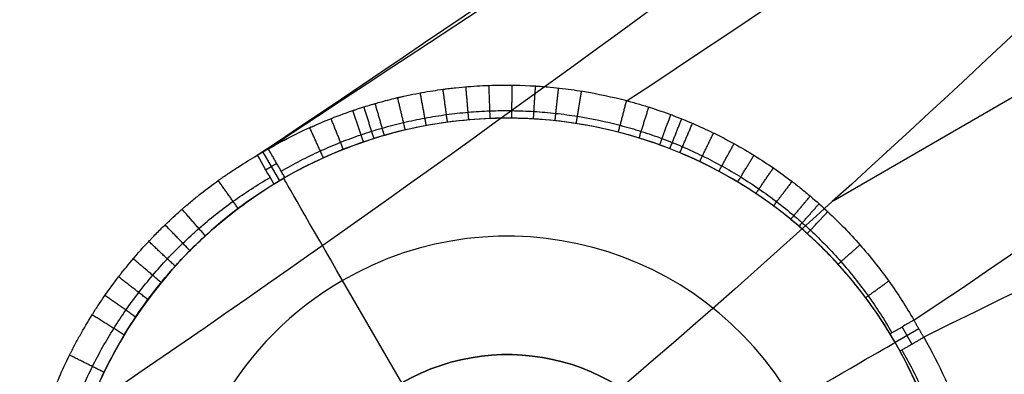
# Model space of a CAD drawing. Header units: millimetres. Extents: x -231 to 231, y -185 to 265.
# Tile 2 of 29: x -231 to -206, y -121 to -112. Entities that reach past the tile are written whole.
import ezdxf

# ---------------------------------------------------------------- set-up
doc = ezdxf.new("R2010")
doc.units = ezdxf.units.MM
doc.layers.add('Layer 01', color=7, linetype='Continuous', true_color=0x000000)

msp = doc.modelspace()

# ---------------------------------------------------------------- linework, layer by layer
at = {"layer": 'Layer 01', "color": 254, "true_color": 0xcad1ee}
for p, q in [((-210.288, -116.898, 231.23), (-158.868, -87.211, 781.5)), ((-224.817, -115.662, 6.895), (-224.395, -116.392, 5.992)), ((-224.746, -116.109, 6.442), (-224.463, -115.946, 6.442)), ((-221.28, -121.532), (-222.785, -118.925)), ((-208.537, -120.109, 6.409), (-208.286, -120.544, 6.409)), ((-208.109, -120.152, 6.746), (-208.712, -120.5, 6.074)), ((-208.712, -120.5, 3), (-208.712, -120.5, 6.074))]:
    msp.add_line(p, q, dxfattribs=at)
for centre, radius, start, end in [((-218.585, -126.2, 3), 11.4, 300, 120), ((-218.585, -126.2, 4.538), 11.4, 300, 120), ((-218.585, -126.2, 3), 11.4, 120, 300), ((-218.585, -126.2, 4.496), 11.4, 120, 300), ((-218.585, -126.2), 8.4, 300, 120), ((-218.585, -126.2), 8.4, 120, 300), ((-218.585, -126.2), 5.39, 300, 120)]:
    msp.add_arc(centre, radius, start, end, dxfattribs=at)
at = {"layer": 'Layer 01', "color": 254, "true_color": 0xcad1ee, "extrusion": (0.866025, 0.5, 7.10543e-15)}
msp.add_arc((8.4, 3, -252.4), 3, 270, 360, dxfattribs=at)
at = {"layer": 'Layer 01', "color": 254, "true_color": 0xcad1ee, "extrusion": (0, 0, -1)}
msp.add_arc((218.585, -126.2), 5.39, 60, 240, dxfattribs=at)
at = {"layer": 'Layer 01', "color": 254, "true_color": 0xcad1ee, "extrusion": (0.5, -0.866025, 0)}
msp.add_arc((-244, 3), 3, 270, 0, dxfattribs=at)
at = {"layer": 'Layer 01', "color": 254, "true_color": 0xcad1ee}
for points, degree in [([(-135.124, -58.063, 781.5), (-161.577, -75.501, 523.137), (-189.078, -96.911, 265.149), (-215.533, -114.357, 6.786)], 3), ([(-208.235, -119.934, 6.746), (-181.806, -102.477, 265.021), (-160.35, -76.424, 523.225), (-133.907, -58.992, 781.5)], 3), ([(-164.845, -76.858, 781.5), (-188.033, -92.409, 523.324), (-206.23, -116.591, 265.22), (-229.4, -132.174, 7.044)], 3), ([(-118.042, -86.471, 781.5), (-146.36, -100.656, 523.225), (-179.651, -106.21, 265.021), (-207.983, -120.369, 6.746)], 3), ([(-117.846, -87.989, 781.5), (-146.174, -102.179, 523.137), (-178.467, -115.291, 265.149), (-206.803, -129.478, 6.786)], 3), ([(-229.166, -132.579, 7.044), (-204.086, -120.305, 265.22), (-174.046, -116.637, 523.324), (-148.984, -104.331, 781.5)], 3), ([(-220.113, -114.903, 5.965), (-220.17, -114.483, 6.4), (-220.227, -114.064, 6.835)], 2), ([(-219.571, -114.843, 5.963), (-219.607, -114.421, 6.396), (-219.643, -114, 6.828)], 2), ([(-219.025, -114.808, 5.962), (-219.04, -114.386, 6.392), (-219.056, -113.964, 6.822)], 2), ([(-218.475, -114.801, 5.961), (-218.47, -114.379, 6.388), (-218.465, -113.957, 6.815)], 2), ([(-217.923, -114.819, 5.96), (-217.897, -114.399, 6.384), (-217.871, -113.979, 6.809)], 2), ([(-217.375, -114.864, 5.96), (-217.329, -114.447, 6.381), (-217.282, -114.03, 6.803)], 2), ([(-221.188, -115.101, 5.97), (-221.285, -114.689, 6.41), (-221.382, -114.276, 6.849)], 2), ([(-220.652, -114.989, 5.967), (-220.729, -114.572, 6.405), (-220.806, -114.156, 6.842)], 2), ([(-216.832, -114.936, 5.961), (-216.766, -114.523, 6.379), (-216.699, -114.11, 6.797)], 2), ([(-221.985, -115.319, 5.975), (-222.112, -114.915, 6.418), (-222.239, -114.511, 6.86)], 2), ([(-221.721, -115.24, 5.973), (-221.838, -114.833, 6.415), (-221.955, -114.425, 6.857)], 2), ([(-215.761, -115.155, 5.963), (-215.656, -114.754, 6.374), (-215.551, -114.353, 6.786)], 2), ([(-215.233, -115.304, 5.965), (-215.109, -114.91, 6.373), (-214.985, -114.517, 6.781)], 2), ([(-222.765, -115.594, 5.98), (-222.921, -115.201, 6.426), (-223.077, -114.808, 6.872)], 2), ([(-222.248, -115.405, 5.976), (-222.385, -115.004, 6.42), (-222.521, -114.603, 6.864)], 2), ([(-214.71, -115.479, 5.967), (-214.568, -115.094, 6.372), (-214.425, -114.709, 6.776)], 2), ([(-214.451, -115.576, 5.969), (-214.299, -115.196, 6.371), (-214.148, -114.816, 6.774)], 2), ([(-223.272, -115.808, 5.984), (-223.447, -115.423, 6.432), (-223.621, -115.039, 6.879)], 2), ([(-214.194, -115.679, 5.971), (-214.034, -115.305, 6.371), (-213.873, -114.93, 6.772)], 2), ([(-213.691, -115.904, 5.975), (-213.514, -115.54, 6.371), (-213.336, -115.176, 6.768)], 2), ([(-224.675, -115.58, 6.895), (-224.816, -115.662, 6.895), (-224.957, -115.743, 6.895)], 2), ([(-224.254, -116.309, 5.992), (-224.464, -115.945, 6.444), (-224.675, -115.58, 6.895)], 2), ([(-213.201, -116.151, 5.979), (-213.008, -115.799, 6.371), (-212.814, -115.447, 6.764)], 2), ([(-224.957, -115.743, 6.895), (-224.816, -115.988, 6.593), (-224.676, -116.232, 6.291), (-224.535, -116.476, 5.989)], 3), ([(-212.724, -116.422, 5.984), (-212.515, -116.082, 6.372), (-212.307, -115.743, 6.76)], 2), ([(-212.261, -116.715, 5.99), (-212.037, -116.39, 6.374), (-211.814, -116.064, 6.757)], 2), ([(-224.285, -116.327, 5.993), (-224.285, -116.327, 4.496), (-224.285, -116.327, 3)], 2), ([(-225.444, -117.094, 5.964), (-225.698, -116.739, 6.436), (-225.952, -116.384, 6.909)], 2), ([(-211.81, -117.032, 5.996), (-211.573, -116.721, 6.375), (-211.336, -116.41, 6.755)], 2), ([(-211.372, -117.372, 6.003), (-211.123, -117.076, 6.378), (-210.874, -116.781, 6.752)], 2), ([(-211.159, -117.551, 6.007), (-210.904, -117.263, 6.379), (-210.649, -116.975, 6.751)], 2), ([(-226.281, -117.79, 5.94), (-226.577, -117.452, 6.431), (-226.873, -117.113, 6.922)], 2), ([(-210.95, -117.734, 6.011), (-210.69, -117.454, 6.381), (-210.429, -117.175, 6.75)], 2), ([(-226.674, -118.167, 5.929), (-226.99, -117.839, 6.429), (-227.306, -117.511, 6.929)], 2), ([(-227.049, -118.563, 5.917), (-227.385, -118.247, 6.427), (-227.721, -117.931, 6.936)], 2), ([(-210.167, -118.512, 6.029), (-209.888, -118.266, 6.388), (-209.608, -118.02, 6.747)], 2), ([(-227.406, -118.979, 5.907), (-227.762, -118.676, 6.424), (-228.117, -118.373, 6.942)], 2), ([(-227.743, -119.411, 5.896), (-228.117, -119.122, 6.423), (-228.491, -118.833, 6.949)], 2), ([(-209.463, -119.362, 6.049), (-209.17, -119.151, 6.397), (-208.876, -118.94, 6.746)], 2), ([(-228.056, -119.855, 5.887), (-228.448, -119.582, 6.421), (-228.839, -119.309, 6.955)], 2), ([(-228.346, -120.312, 5.878), (-228.755, -120.056, 6.42), (-229.163, -119.799, 6.962)], 2), ([(-208.235, -119.934, 6.746), (-208.436, -120.051, 6.521), (-208.638, -120.167, 6.296), (-208.84, -120.284, 6.072)], 3), ([(-207.983, -120.369, 6.746), (-208.109, -120.152, 6.746), (-208.235, -119.934, 6.746)], 2), ([(-208.589, -120.719, 6.072), (-208.286, -120.544, 6.409), (-207.983, -120.369, 6.746)], 2), ([(-228.86, -121.263, 5.861), (-229.299, -121.044, 6.417), (-229.738, -120.825, 6.974)], 2)]:
    msp.add_open_spline(points, degree=degree, dxfattribs=at)
for points, knots in [([(-136.649, -58.268, 781.5), (-163.13, -75.723, 522.915), (-198.193, -98.124, 265.542), (-224.668, -115.576, 6.957), (-224.671, -115.577, 6.936), (-224.673, -115.579, 6.916), (-224.675, -115.58, 6.895)], [-781.821923, -781.821923, -781.821923, -781.821923, -0.062312, -0.062312, -0.062312, 0, 0, 0, 0]), ([(-224.957, -115.743, 6.895), (-201.865, -100.251, 264.675), (-187.274, -89.658, 523.513), (-164.122, -74.131, 781.285), (-164.115, -74.127, 781.357), (-164.109, -74.122, 781.428), (-164.103, -74.118, 781.5)], [-778.232194, -778.232194, -778.232194, -778.232194, -0.215963, -0.215963, -0.215963, 0, 0, 0, 0]), ([(-165.042, -75.337, 781.5), (-165.044, -75.339, 781.48), (-165.046, -75.34, 781.461), (-165.047, -75.341, 781.441), (-188.224, -90.885, 523.391), (-207.427, -107.505, 265.048), (-230.585, -123.054, 6.996)], [162.909634, 162.909634, 162.909634, 162.909634, 162.968678, 162.968678, 162.968678, 941.769422, 941.769422, 941.769422, 941.769422]), ([(-212.433, -136.784, 6.895), (-212.431, -136.783, 6.915), (-212.428, -136.782, 6.936), (-212.426, -136.781, 6.957), (-184.074, -122.578, 265.542), (-147.143, -103.413, 522.915), (-118.786, -89.208, 781.5)], [-781.821951, -781.821951, -781.821951, -781.821951, -781.759611, -781.759611, -781.759611, 0, 0, 0, 0]), ([(-147.765, -105.262, 781.5), (-147.767, -105.263, 781.48), (-147.769, -105.264, 781.461), (-147.771, -105.265, 781.441), (-172.821, -117.565, 523.391), (-196.816, -125.885, 265.048), (-221.861, -138.166, 6.996)], [162.909634, 162.909634, 162.909634, 162.909634, 162.968678, 162.968678, 162.968678, 941.769422, 941.769422, 941.769422, 941.769422]), ([(-146.239, -105.058, 781.5), (-146.246, -105.061, 781.428), (-146.253, -105.065, 781.357), (-146.26, -105.068, 781.285), (-171.283, -117.355, 523.513), (-187.752, -124.695, 264.675), (-212.715, -136.947, 6.895)], [-778.232194, -778.232194, -778.232194, -778.232194, -778.016231, -778.016231, -778.016231, 0, 0, 0, 0]), ([(-224.675, -115.58, 6.895), (-224.367, -115.403, 6.89), (-224.018, -115.219, 6.885), (-223.615, -115.036, 6.879), (-223.612, -115.035, 6.879), (-223.604, -115.031, 6.879), (-223.59, -115.025, 6.879), (-223.559, -115.011, 6.879), (-223.494, -114.982, 6.878), (-223.436, -114.957, 6.877), (-223.316, -114.905, 6.875), (-223.23, -114.869, 6.874), (-222.956, -114.759, 6.87), (-222.751, -114.681, 6.867), (-222.518, -114.602, 6.864), (-222.512, -114.6, 6.864), (-222.502, -114.597, 6.864), (-222.487, -114.592, 6.864), (-222.454, -114.58, 6.863), (-222.388, -114.558, 6.862), (-222.333, -114.541, 6.862), (-222.226, -114.507, 6.86), (-222.159, -114.486, 6.859), (-221.968, -114.429, 6.857), (-221.856, -114.397, 6.855), (-221.569, -114.32, 6.852), (-221.442, -114.29, 6.85), (-221.382, -114.276, 6.849), (-221.379, -114.276, 6.849), (-221.376, -114.275, 6.849), (-221.371, -114.274, 6.849), (-221.359, -114.271, 6.849), (-221.335, -114.265, 6.849), (-221.289, -114.255, 6.848), (-221.197, -114.234, 6.847), (-221.119, -114.218, 6.846), (-220.966, -114.186, 6.844), (-220.867, -114.167, 6.843), (-220.577, -114.114, 6.839), (-220.396, -114.086, 6.837), (-220.221, -114.063, 6.835), (-220.213, -114.062, 6.835), (-220.2, -114.06, 6.835), (-220.179, -114.057, 6.835), (-220.132, -114.051, 6.834), (-220.039, -114.04, 6.833), (-219.853, -114.019, 6.831), (-219.696, -114.004, 6.829), (-219.386, -113.979, 6.825), (-219.184, -113.968, 6.823), (-218.593, -113.95, 6.816), (-218.22, -113.958, 6.812), (-217.861, -113.98, 6.809), (-217.846, -113.981, 6.808), (-217.82, -113.983, 6.808), (-217.781, -113.985, 6.808), (-217.691, -113.992, 6.807), (-217.512, -114.006, 6.805), (-217.361, -114.021, 6.803), (-217.06, -114.055, 6.8), (-216.863, -114.083, 6.798), (-216.281, -114.178, 6.793), (-215.908, -114.259, 6.789), (-215.539, -114.356, 6.786), (-215.526, -114.359, 6.786), (-215.501, -114.366, 6.786), (-215.464, -114.376, 6.785), (-215.379, -114.399, 6.784), (-215.208, -114.448, 6.783), (-215.063, -114.492, 6.782), (-214.776, -114.583, 6.779), (-214.588, -114.648, 6.778), (-214.034, -114.855, 6.773), (-213.677, -115.009, 6.77), (-213.315, -115.186, 6.767), (-213.291, -115.198, 6.767), (-213.246, -115.22, 6.767), (-213.179, -115.254, 6.766), (-213.024, -115.333, 6.765), (-212.893, -115.404, 6.764), (-212.632, -115.548, 6.763), (-212.462, -115.647, 6.761), (-211.961, -115.957, 6.758), (-211.641, -116.178, 6.756), (-211.298, -116.439, 6.754), (-211.257, -116.47, 6.754), (-211.179, -116.532, 6.754), (-211.062, -116.624, 6.753), (-210.947, -116.719, 6.753), (-210.719, -116.911, 6.751), (-210.571, -117.043, 6.751), (-210.139, -117.446, 6.749), (-209.865, -117.728, 6.748), (-209.48, -118.166, 6.747), (-209.352, -118.319, 6.747), (-209.107, -118.627, 6.746), (-208.988, -118.784, 6.746), (-208.644, -119.264, 6.746), (-208.43, -119.595, 6.746), (-208.235, -119.934, 6.746)], [0, 0, 0, 0, 1.180923, 1.180923, 1.199375, 1.199375, 1.217827, 1.25473, 1.328538, 1.476153, 1.476153, 1.771384, 1.771384, 2.361846, 2.361846, 2.371072, 2.371072, 2.380297, 2.398749, 2.435653, 2.509461, 2.509461, 2.657076, 2.657076, 2.952307, 2.952307, 3.542768, 3.542768, 3.547381, 3.547381, 3.551994, 3.56122, 3.579672, 3.616576, 3.690384, 3.837999, 3.837999, 4.13323, 4.13323, 4.723691, 4.723691, 4.742143, 4.742143, 4.760595, 4.797499, 4.871306, 5.018922, 5.314153, 5.314153, 5.904614, 5.904614, 7.085537, 7.085537, 7.122441, 7.122441, 7.159344, 7.233152, 7.380767, 7.675998, 7.675998, 8.266459, 8.266459, 9.447382, 9.447382, 9.484286, 9.484286, 9.52119, 9.594998, 9.742613, 10.037844, 10.037844, 10.628305, 10.628305, 11.809228, 11.809228, 11.883036, 11.883036, 11.956843, 12.104459, 12.399689, 12.399689, 12.990151, 12.990151, 14.171073, 14.171073, 14.318689, 14.318689, 14.466304, 14.761535, 14.761535, 15.351996, 15.351996, 16.532919, 16.532919, 17.12338, 17.12338, 17.713842, 17.713842, 18.894765, 18.894765, 18.894765, 18.894765]), ([(-224.349, -116.144, 6.197), (-224.024, -115.956, 6.195), (-223.692, -115.785, 6.192), (-223.182, -115.554, 6.188), (-223.011, -115.481, 6.187), (-222.664, -115.344, 6.185), (-222.488, -115.279, 6.183), (-222.223, -115.189, 6.181), (-222.134, -115.159, 6.181), (-221.955, -115.103, 6.18), (-221.865, -115.076, 6.179), (-221.595, -114.999, 6.177), (-221.414, -114.952, 6.176), (-221.052, -114.867, 6.173), (-220.871, -114.829, 6.172), (-220.506, -114.761, 6.17), (-220.323, -114.732, 6.169), (-219.956, -114.683, 6.166), (-219.772, -114.663, 6.165), (-219.403, -114.631, 6.163), (-219.218, -114.62, 6.162), (-218.846, -114.606, 6.16), (-218.66, -114.604, 6.159), (-218.286, -114.609, 6.156), (-218.098, -114.616, 6.155), (-217.724, -114.639, 6.153), (-217.539, -114.655, 6.152), (-217.169, -114.696, 6.15), (-216.985, -114.721, 6.149), (-216.436, -114.809, 6.147), (-216.074, -114.885, 6.145), (-215.536, -115.027, 6.142), (-215.357, -115.078, 6.141), (-215.002, -115.19, 6.14), (-214.826, -115.251, 6.139), (-214.562, -115.349, 6.138), (-214.475, -115.383, 6.137), (-214.301, -115.452, 6.137), (-214.214, -115.488, 6.136), (-213.956, -115.598, 6.135), (-213.787, -115.676, 6.134), (-213.453, -115.839, 6.133), (-213.288, -115.925, 6.133), (-212.963, -116.103, 6.131), (-212.803, -116.197, 6.131), (-212.488, -116.391, 6.13), (-212.333, -116.492, 6.129), (-212.027, -116.702, 6.128), (-211.876, -116.811, 6.128), (-211.58, -117.037, 6.127), (-211.434, -117.154, 6.127), (-211.219, -117.335, 6.126), (-211.148, -117.397, 6.126), (-211.008, -117.521, 6.125), (-210.938, -117.584, 6.125), (-210.597, -117.902, 6.125), (-210.338, -118.169, 6.124), (-209.848, -118.725, 6.123), (-209.618, -119.015, 6.123), (-209.184, -119.618, 6.123), (-208.982, -119.932, 6.123), (-208.794, -120.257, 6.123)], [0.000001, 0.000001, 0.000001, 0.000001, 1.180901, 1.180901, 1.771351, 1.771351, 2.361801, 2.361801, 2.657026, 2.657026, 2.952251, 2.952251, 3.542702, 3.542702, 4.133152, 4.133152, 4.723602, 4.723602, 5.314052, 5.314052, 5.904503, 5.904503, 6.494953, 6.494953, 7.085403, 7.085403, 7.675853, 7.675853, 8.266304, 8.266304, 9.447204, 9.447204, 10.037654, 10.037654, 10.628105, 10.628105, 10.92333, 10.92333, 11.218555, 11.218555, 11.809005, 11.809005, 12.399455, 12.399455, 12.989906, 12.989906, 13.580356, 13.580356, 14.170806, 14.170806, 14.761256, 14.761256, 15.056482, 15.056482, 15.351707, 15.351707, 16.532607, 16.532607, 17.713508, 17.713508, 18.894408, 18.894408, 18.894408, 18.894408]), ([(-208.84, -120.284, 6.072), (-209.224, -119.651, 6.056), (-209.663, -119.065, 6.041), (-210.401, -118.255, 6.023), (-210.66, -117.997, 6.017), (-211.205, -117.503, 6.006), (-211.492, -117.267, 6.001), (-212.378, -116.61, 5.988), (-213.003, -116.233, 5.98), (-214.324, -115.601, 5.969), (-215.026, -115.345, 5.965), (-216.443, -114.979, 5.961), (-217.164, -114.865, 5.96), (-218.266, -114.799, 5.96), (-218.638, -114.794, 5.961), (-219.372, -114.821, 5.963), (-219.737, -114.853, 5.964), (-220.823, -114.998, 5.968), (-221.536, -115.164, 5.972), (-222.939, -115.638, 5.981), (-223.611, -115.941, 5.986), (-224.254, -116.309, 5.992)], [0, 0, 0, 0, 2.205403, 2.205403, 3.308105, 3.308105, 4.410806, 4.410806, 6.61621, 6.61621, 8.821613, 8.821613, 11.027016, 11.027016, 12.129718, 12.129718, 13.232419, 13.232419, 15.437823, 15.437823, 17.643226, 17.643226, 17.643226, 17.643226]), ([(-229.4, -132.174, 7.044), (-229.791, -131.496, 7.043), (-230.122, -130.768, 7.042), (-230.392, -129.965, 7.039), (-230.407, -129.921, 7.039), (-230.436, -129.829, 7.039), (-230.48, -129.69, 7.038), (-230.522, -129.55, 7.038), (-230.602, -129.269, 7.037), (-230.651, -129.079, 7.036), (-230.784, -128.502, 7.033), (-230.854, -128.11, 7.032), (-230.908, -127.688, 7.029), (-230.911, -127.665, 7.029), (-230.917, -127.618, 7.029), (-230.925, -127.546, 7.029), (-230.944, -127.379, 7.028), (-230.957, -127.234, 7.027), (-230.98, -126.944, 7.025), (-230.991, -126.748, 7.024), (-231.009, -126.157, 7.02), (-231.001, -125.756, 7.018), (-230.971, -125.327, 7.015), (-230.969, -125.305, 7.015), (-230.966, -125.258, 7.014), (-230.96, -125.188, 7.014), (-230.946, -125.023, 7.013), (-230.931, -124.881, 7.011), (-230.897, -124.595, 7.009), (-230.87, -124.403, 7.008), (-230.773, -123.821, 7.003), (-230.687, -123.428, 7), (-230.576, -123.021, 6.996), (-230.574, -123.011, 6.996), (-230.568, -122.989, 6.996), (-230.559, -122.956, 6.995), (-230.537, -122.879, 6.995), (-230.492, -122.724, 6.993), (-230.45, -122.589, 6.992), (-230.362, -122.318, 6.989), (-230.299, -122.135, 6.988), (-230.09, -121.58, 6.982), (-229.927, -121.203, 6.978), (-229.732, -120.813, 6.974), (-229.728, -120.804, 6.973), (-229.717, -120.783, 6.973), (-229.702, -120.753, 6.973), (-229.665, -120.68, 6.972), (-229.589, -120.534, 6.97), (-229.52, -120.407, 6.969), (-229.377, -120.15, 6.966), (-229.274, -119.976, 6.964), (-229.156, -119.788, 6.961), (-229.152, -119.781, 6.961), (-229.14, -119.763, 6.961), (-229.123, -119.735, 6.961), (-229.081, -119.669, 6.96), (-229.044, -119.612, 6.959), (-228.967, -119.496, 6.958), (-228.914, -119.417, 6.957), (-228.746, -119.175, 6.953), (-228.624, -119.007, 6.951), (-228.488, -118.831, 6.949), (-228.489, -118.831, 6.949), (-228.486, -118.828, 6.949), (-228.483, -118.824, 6.949), (-228.476, -118.814, 6.949), (-228.46, -118.794, 6.948), (-228.427, -118.751, 6.948), (-228.394, -118.709, 6.947), (-228.322, -118.619, 6.946), (-228.266, -118.551, 6.945), (-228.076, -118.322, 6.942), (-227.916, -118.139, 6.939), (-227.708, -117.918, 6.935), (-227.699, -117.908, 6.935), (-227.678, -117.886, 6.935), (-227.647, -117.853, 6.934), (-227.574, -117.777, 6.933), (-227.514, -117.716, 6.932), (-227.396, -117.598, 6.93), (-227.321, -117.525, 6.929), (-227.108, -117.322, 6.926), (-226.981, -117.208, 6.924), (-226.871, -117.112, 6.922), (-226.868, -117.109, 6.922), (-226.863, -117.104, 6.922), (-226.855, -117.098, 6.922), (-226.837, -117.082, 6.922), (-226.801, -117.051, 6.921), (-226.731, -116.991, 6.92), (-226.671, -116.94, 6.919), (-226.551, -116.842, 6.917), (-226.473, -116.778, 6.916), (-226.242, -116.597, 6.913), (-226.094, -116.486, 6.911), (-225.947, -116.381, 6.908), (-225.941, -116.376, 6.908), (-225.93, -116.369, 6.908), (-225.914, -116.357, 6.908), (-225.877, -116.331, 6.907), (-225.802, -116.278, 6.906), (-225.654, -116.176, 6.904), (-225.528, -116.094, 6.903), (-225.279, -115.934, 6.899), (-225.116, -115.835, 6.897), (-224.957, -115.743, 6.895)], [0, 0, 0, 0, 2.364092, 2.364092, 2.511848, 2.511848, 2.659604, 2.955115, 2.955115, 3.546138, 3.546138, 4.728184, 4.728184, 4.802062, 4.802062, 4.87594, 5.023696, 5.319207, 5.319207, 5.91023, 5.91023, 7.092276, 7.092276, 7.166154, 7.166154, 7.240032, 7.387788, 7.683299, 7.683299, 8.274322, 8.274322, 9.456368, 9.456368, 9.493307, 9.493307, 9.530246, 9.604124, 9.75188, 10.047391, 10.047391, 10.638414, 10.638414, 11.82046, 11.82046, 11.857399, 11.857399, 11.894338, 11.968216, 12.115972, 12.411483, 12.411483, 13.002506, 13.002506, 13.039445, 13.039445, 13.076384, 13.150262, 13.298018, 13.298018, 13.593529, 13.593529, 14.184552, 14.184552, 14.193787, 14.193787, 14.203022, 14.221491, 14.25843, 14.332308, 14.480064, 14.480064, 14.775575, 14.775575, 15.366598, 15.366598, 15.403537, 15.403537, 15.440476, 15.514354, 15.66211, 15.66211, 15.957621, 15.957621, 16.548644, 16.548644, 16.557879, 16.557879, 16.567114, 16.585583, 16.622522, 16.6964, 16.844156, 16.844156, 17.139667, 17.139667, 17.73069, 17.73069, 17.74916, 17.74916, 17.767629, 17.804568, 17.878446, 18.026202, 18.321713, 18.321713, 18.912736, 18.912736, 18.912736, 18.912736]), ([(-228.839, -131.851, 6.272), (-229.027, -131.525, 6.272), (-229.198, -131.192, 6.272), (-229.429, -130.681, 6.271), (-229.502, -130.508, 6.271), (-229.639, -130.16, 6.27), (-229.703, -129.984, 6.27), (-229.793, -129.717, 6.27), (-229.821, -129.628, 6.269), (-229.877, -129.448, 6.269), (-229.904, -129.358, 6.269), (-229.98, -129.088, 6.268), (-230.026, -128.908, 6.268), (-230.151, -128.364, 6.267), (-230.216, -127.998, 6.266), (-230.286, -127.447, 6.264), (-230.305, -127.263, 6.264), (-230.334, -126.892, 6.263), (-230.344, -126.707, 6.262), (-230.355, -126.334, 6.261), (-230.355, -126.147, 6.26), (-230.35, -125.866, 6.259), (-230.347, -125.772, 6.259), (-230.338, -125.584, 6.258), (-230.333, -125.491, 6.258), (-230.3, -125.025, 6.256), (-230.255, -124.655, 6.255), (-230.131, -123.924, 6.251), (-230.051, -123.563, 6.25), (-229.905, -123.025, 6.247), (-229.851, -122.847, 6.246), (-229.736, -122.493, 6.245), (-229.674, -122.316, 6.244), (-229.573, -122.053, 6.242), (-229.539, -121.966, 6.242), (-229.468, -121.792, 6.241), (-229.431, -121.706, 6.24), (-229.318, -121.45, 6.239), (-229.239, -121.281, 6.238), (-228.991, -120.782, 6.235), (-228.809, -120.459, 6.233), (-228.514, -119.988, 6.23), (-228.412, -119.833, 6.229), (-228.2, -119.529, 6.227), (-228.09, -119.379, 6.226), (-227.862, -119.083, 6.223), (-227.744, -118.938, 6.222), (-227.5, -118.652, 6.22), (-227.375, -118.513, 6.219), (-227.119, -118.241, 6.217), (-226.988, -118.108, 6.216), (-226.721, -117.851, 6.213), (-226.584, -117.725, 6.212), (-226.166, -117.36, 6.209), (-225.875, -117.129, 6.207), (-225.271, -116.697, 6.202), (-224.957, -116.495, 6.2), (-224.632, -116.307, 6.197)], [0, 0, 0, 0, 1.18189, 1.18189, 1.772834, 1.772834, 2.363779, 2.363779, 2.659252, 2.659252, 2.954724, 2.954724, 3.545669, 3.545669, 4.727558, 4.727558, 5.318503, 5.318503, 5.909448, 5.909448, 6.500393, 6.500393, 6.795865, 6.795865, 7.091337, 7.091337, 8.273227, 8.273227, 9.455117, 9.455117, 10.046061, 10.046061, 10.637006, 10.637006, 10.932479, 10.932479, 11.227951, 11.227951, 11.818896, 11.818896, 13.000785, 13.000785, 13.59173, 13.59173, 14.182675, 14.182675, 14.77362, 14.77362, 15.364564, 15.364564, 15.955509, 15.955509, 16.546454, 16.546454, 17.728344, 17.728344, 18.910233, 18.910233, 18.910233, 18.910233]), ([(-228.572, -131.697, 5.904), (-228.748, -131.377, 5.895), (-228.908, -131.049, 5.887), (-229.197, -130.381, 5.872), (-229.325, -130.039, 5.865), (-229.66, -128.998, 5.847), (-229.814, -128.294, 5.839), (-229.945, -127.22, 5.831), (-229.972, -126.86, 5.829), (-229.99, -126.133, 5.827), (-229.982, -125.767, 5.827), (-229.907, -124.682, 5.828), (-229.788, -123.972, 5.831), (-229.417, -122.575, 5.843), (-229.161, -121.884, 5.852), (-228.532, -120.585, 5.872), (-228.159, -119.969, 5.884), (-227.508, -119.096, 5.904), (-227.275, -118.812, 5.911), (-226.788, -118.275, 5.925), (-226.533, -118.02, 5.933), (-225.734, -117.292, 5.956), (-225.158, -116.857, 5.972), (-224.535, -116.476, 5.989)], [-17.403918, -17.403918, -17.403918, -17.403918, -16.316174, -16.316174, -15.228429, -15.228429, -13.052939, -13.052939, -11.965194, -11.965194, -10.877449, -10.877449, -8.701959, -8.701959, -6.526469, -6.526469, -4.35098, -4.35098, -3.263235, -3.263235, -2.17549, -2.17549, 0, 0, 0, 0]), ([(-207.983, -120.369, 6.746), (-207.589, -121.052, 6.746), (-207.26, -121.78, 6.746), (-206.977, -122.624, 6.748), (-206.947, -122.714, 6.748), (-206.89, -122.901, 6.748), (-206.862, -122.994, 6.748), (-206.782, -123.277, 6.749), (-206.733, -123.467, 6.75), (-206.601, -124.043, 6.751), (-206.531, -124.434, 6.753), (-206.474, -124.878, 6.755), (-206.469, -124.924, 6.755), (-206.458, -125.02, 6.756), (-206.442, -125.164, 6.756), (-206.429, -125.309, 6.757), (-206.406, -125.601, 6.758), (-206.396, -125.797, 6.759), (-206.378, -126.388, 6.763), (-206.386, -126.787, 6.765), (-206.417, -127.213, 6.768), (-206.418, -127.235, 6.768), (-206.422, -127.282, 6.768), (-206.428, -127.353, 6.769), (-206.442, -127.519, 6.77), (-206.458, -127.662, 6.771), (-206.492, -127.949, 6.773), (-206.52, -128.142, 6.775), (-206.618, -128.723, 6.779), (-206.703, -129.113, 6.782), (-206.817, -129.529, 6.786), (-206.822, -129.549, 6.786), (-206.835, -129.594, 6.787), (-206.854, -129.661, 6.787), (-206.9, -129.819, 6.789), (-206.942, -129.955, 6.79), (-207.031, -130.228, 6.793), (-207.096, -130.412, 6.795), (-207.305, -130.965, 6.8), (-207.468, -131.338, 6.805), (-207.659, -131.722, 6.809), (-207.663, -131.73, 6.809), (-207.673, -131.749, 6.809), (-207.688, -131.779, 6.81), (-207.723, -131.847, 6.811), (-207.795, -131.986, 6.812), (-207.86, -132.106, 6.814), (-207.995, -132.349, 6.817), (-208.092, -132.514, 6.819), (-208.402, -133.014, 6.825), (-208.637, -133.356, 6.83), (-208.906, -133.704, 6.835), (-208.908, -133.707, 6.835), (-208.915, -133.715, 6.836), (-208.925, -133.728, 6.836), (-208.948, -133.758, 6.836), (-208.996, -133.819, 6.837), (-209.039, -133.872, 6.838), (-209.126, -133.98, 6.84), (-209.187, -134.054, 6.841), (-209.379, -134.28, 6.844), (-209.519, -134.438, 6.847), (-209.673, -134.601, 6.85), (-209.672, -134.6, 6.85), (-209.673, -134.601, 6.85), (-209.674, -134.602, 6.85), (-209.676, -134.604, 6.85), (-209.68, -134.609, 6.85), (-209.69, -134.619, 6.85), (-209.701, -134.63, 6.85), (-209.724, -134.655, 6.851), (-209.742, -134.674, 6.851), (-209.807, -134.742, 6.852), (-209.864, -134.799, 6.853), (-210.073, -135.008, 6.857), (-210.266, -135.195, 6.86), (-210.523, -135.419, 6.864), (-210.525, -135.421, 6.864), (-210.531, -135.426, 6.865), (-210.539, -135.433, 6.865), (-210.559, -135.45, 6.865), (-210.598, -135.484, 6.866), (-210.675, -135.549, 6.867), (-210.739, -135.603, 6.868), (-210.865, -135.707, 6.87), (-210.945, -135.771, 6.871), (-211.176, -135.952, 6.875), (-211.315, -136.055, 6.877), (-211.443, -136.147, 6.879), (-211.451, -136.152, 6.88), (-211.462, -136.16, 6.88), (-211.478, -136.171, 6.88), (-211.517, -136.199, 6.881), (-211.593, -136.252, 6.882), (-211.658, -136.297, 6.883), (-211.787, -136.384, 6.885), (-211.871, -136.439, 6.886), (-212.12, -136.599, 6.89), (-212.279, -136.695, 6.893), (-212.433, -136.784, 6.895)], [0, 0, 0, 0, 2.362484, 2.362484, 2.657794, 2.657794, 2.953105, 2.953105, 3.543726, 3.543726, 4.724967, 4.724967, 4.872623, 4.872623, 5.020278, 5.315588, 5.315588, 5.906209, 5.906209, 7.087451, 7.087451, 7.161279, 7.161279, 7.235106, 7.382762, 7.678072, 7.678072, 8.268693, 8.268693, 9.449935, 9.449935, 9.523762, 9.523762, 9.59759, 9.745245, 10.040556, 10.040556, 10.631177, 10.631177, 11.812418, 11.812418, 11.849332, 11.849332, 11.886246, 11.960074, 12.107729, 12.403039, 12.403039, 12.99366, 12.99366, 14.174902, 14.174902, 14.193359, 14.193359, 14.211816, 14.24873, 14.322557, 14.470213, 14.470213, 14.765523, 14.765523, 15.356144, 15.356144, 15.360758, 15.360758, 15.365373, 15.374601, 15.393058, 15.429972, 15.503799, 15.503799, 15.651455, 15.651455, 15.946765, 15.946765, 16.537386, 16.537386, 16.546614, 16.546614, 16.555843, 16.5743, 16.611214, 16.685041, 16.832696, 16.832696, 17.128007, 17.128007, 17.718628, 17.718628, 17.737085, 17.737085, 17.755542, 17.792455, 17.866283, 18.013938, 18.013938, 18.309249, 18.309249, 18.89987, 18.89987, 18.89987, 18.89987]), ([(-212.854, -136.055, 5.992), (-212.214, -135.682, 5.986), (-211.62, -135.254, 5.981), (-210.796, -134.532, 5.974), (-210.533, -134.278, 5.972), (-210.029, -133.742, 5.968), (-209.787, -133.46, 5.967), (-209.113, -132.587, 5.962), (-208.725, -131.968, 5.961), (-208.068, -130.66, 5.96), (-207.799, -129.963, 5.961), (-207.406, -128.553, 5.965), (-207.279, -127.834, 5.969), (-207.191, -126.734, 5.977), (-207.18, -126.362, 5.981), (-207.193, -125.627, 5.988), (-207.218, -125.262, 5.992), (-207.343, -124.174, 6.005), (-207.495, -123.457, 6.016), (-207.943, -122.046, 6.041), (-208.233, -121.368, 6.056), (-208.589, -120.719, 6.072)], [-17.643226, -17.643226, -17.643226, -17.643226, -15.437822, -15.437822, -14.335121, -14.335121, -13.232419, -13.232419, -11.027016, -11.027016, -8.821613, -8.821613, -6.61621, -6.61621, -5.513508, -5.513508, -4.410806, -4.410806, -2.205403, -2.205403, 0, 0, 0, 0]), ([(-208.543, -120.692, 6.123), (-208.355, -121.018, 6.123), (-208.184, -121.351, 6.123), (-207.954, -121.862, 6.123), (-207.881, -122.034, 6.123), (-207.744, -122.382, 6.123), (-207.68, -122.558, 6.124), (-207.591, -122.825, 6.124), (-207.562, -122.914, 6.124), (-207.506, -123.093, 6.124), (-207.48, -123.183, 6.124), (-207.404, -123.453, 6.125), (-207.358, -123.634, 6.125), (-207.233, -124.177, 6.126), (-207.169, -124.542, 6.127), (-207.099, -125.094, 6.128), (-207.08, -125.278, 6.128), (-207.051, -125.648, 6.129), (-207.041, -125.833, 6.13), (-207.031, -126.206, 6.131), (-207.03, -126.393, 6.131), (-207.036, -126.674, 6.132), (-207.04, -126.768, 6.133), (-207.048, -126.955, 6.133), (-207.054, -127.049, 6.134), (-207.087, -127.514, 6.135), (-207.132, -127.883, 6.137), (-207.257, -128.613, 6.14), (-207.337, -128.975, 6.141), (-207.484, -129.512, 6.144), (-207.537, -129.69, 6.145), (-207.653, -130.044, 6.147), (-207.716, -130.22, 6.148), (-207.816, -130.483, 6.149), (-207.851, -130.57, 6.149), (-207.922, -130.743, 6.15), (-207.959, -130.829, 6.151), (-208.072, -131.085, 6.152), (-208.151, -131.254, 6.153), (-208.4, -131.752, 6.157), (-208.582, -132.075, 6.159), (-208.877, -132.545, 6.162), (-208.979, -132.699, 6.163), (-209.192, -133.004, 6.165), (-209.302, -133.153, 6.166), (-209.53, -133.448, 6.169), (-209.648, -133.593, 6.17), (-209.892, -133.879, 6.172), (-210.017, -134.018, 6.174), (-210.273, -134.289, 6.176), (-210.403, -134.421, 6.177), (-210.671, -134.679, 6.18), (-210.807, -134.804, 6.181), (-211.226, -135.169, 6.185), (-211.516, -135.399, 6.187), (-212.12, -135.831, 6.192), (-212.433, -136.033, 6.195), (-212.758, -136.22, 6.197)], [0, 0, 0, 0, 1.180944, 1.180944, 1.771415, 1.771415, 2.361887, 2.361887, 2.657123, 2.657123, 2.952359, 2.952359, 3.542831, 3.542831, 4.723774, 4.723774, 5.314246, 5.314246, 5.904718, 5.904718, 6.49519, 6.49519, 6.790426, 6.790426, 7.085661, 7.085661, 8.266605, 8.266605, 9.447549, 9.447549, 10.03802, 10.03802, 10.628492, 10.628492, 10.923728, 10.923728, 11.218964, 11.218964, 11.809436, 11.809436, 12.990379, 12.990379, 13.580851, 13.580851, 14.171323, 14.171323, 14.761795, 14.761795, 15.352267, 15.352267, 15.942738, 15.942738, 16.53321, 16.53321, 17.714154, 17.714154, 18.895097, 18.895097, 18.895097, 18.895097])]:
    msp.add_open_spline(points, degree=3, knots=knots, dxfattribs=at)
for points, weights, degree in [([(-224.668, -115.576, 6.957), (-224.422, -115.434, 6.922), (-224.17, -115.304, 6.887)], [1, 0.990224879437, 0.981102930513], 2), ([(-224.535, -116.476, 5.989), (-224.452, -116.425, 5.991), (-224.369, -116.376, 5.993), (-224.285, -116.327, 5.993)], [1, 0.999945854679, 0.999945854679, 1], 3), ([(-224.254, -116.309, 5.992), (-224.269, -116.318, 5.993), (-224.285, -116.327, 5.993)], [1, 0.999997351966, 1], 2), ([(-208.589, -120.719, 6.072), (-208.669, -120.572, 6.075), (-208.753, -120.427, 6.075), (-208.84, -120.284, 6.072)], [1, 0.999838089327, 0.999838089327, 1], 3)]:
    msp.add_rational_spline(points, weights, degree=degree, dxfattribs=at)

doc.saveas('drawing.dxf')
